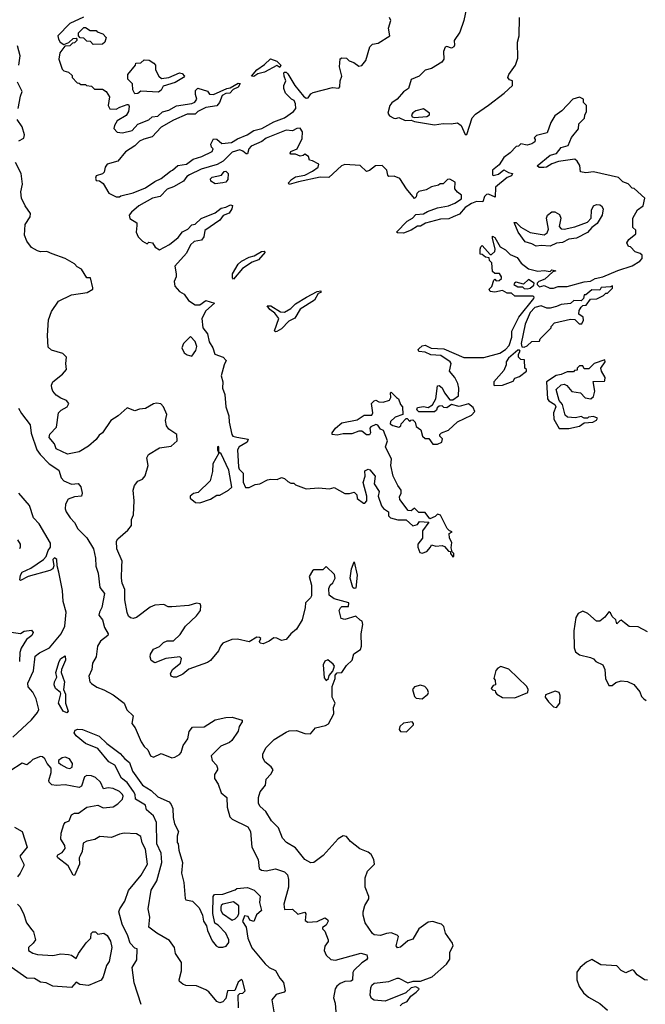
# Model space of a CAD drawing. Extents: x 2239805 to 2396427, y 665731 to 772158.
# Tile 161 of 256: x 2314250 to 2318300, y 728057 to 734430. Entities that reach past the tile are written whole.
import ezdxf

# ---------------------------------------------------------------- set-up
doc = ezdxf.new("R2010")
doc.units = 0

msp = doc.modelspace()

# ---------------------------------------------------------------- linework, layer by layer
at = {"layer": '0CON05XD'}
for points in [[(2317146, 734526), (2317125.6, 734425), (2317100.3, 734349.7), (2317062.5, 734295), (2317065.6, 734265), (2317060.8, 734255), (2317045, 734245.8), (2317015, 734256.7), (2317005, 734252.5), (2316993.3, 734225), (2316996.7, 734175), (2316982.5, 734155), (2316915, 734113.8), (2316875, 734102.5), (2316836.1, 734063.9), (2316785, 734042.5), (2316767.5, 733985), (2316735, 733963.3), (2316693.8, 733915), (2316658.7, 733891.3), (2316645.7, 733875), (2316633.8, 733825), (2316645, 733807.5), (2316673, 733793), (2316685, 733790), (2316705, 733797.5), (2316745, 733777.5), (2316785, 733780), (2316805, 733771.2), (2316935, 733748.8), (2316991.7, 733758.3), (2317044.2, 733755.8), (2317085, 733762), (2317108, 733745), (2317135, 733687.5), (2317145, 733687.5), (2317180, 733795), (2317201.7, 733818.3), (2317285, 733876), (2317386.7, 733955), (2317440, 734005), (2317440, 734035), (2317421.7, 734041.7), (2317410, 734055), (2317417.5, 734075), (2317460, 734135), (2317475, 734180), (2317471.9, 734285), (2317484.1, 734325.9), (2317485.8, 734445)], [(2314663.6, 734446.4), (2314574.2, 734405.8), (2314496.7, 734325), (2314500, 734305), (2314512.5, 734285), (2314535, 734270), (2314568.3, 734281.7), (2314595, 734307.5), (2314615, 734310), (2314620, 734305), (2314620, 734295), (2314605, 734280), (2314591.7, 734278.3), (2314575, 734260), (2314541.7, 734258.3), (2314510, 734215), (2314502.5, 734175), (2314525, 734110), (2314535, 734100), (2314565, 734090), (2314588.3, 734068.3), (2314590, 734055), (2314621.7, 734021.7), (2314635, 734020), (2314645, 734010), (2314675, 734010), (2314683, 734003), (2314715, 734000), (2314735, 733980), (2314785, 733980), (2314810, 733965), (2314831.7, 733931.7), (2314822.5, 733875), (2314833, 733853), (2314875, 733851.2), (2314897.1, 733862.9), (2314945, 733880), (2314955, 733880), (2314958.8, 733868.8), (2314954.3, 733835), (2314939.3, 733810.7), (2314880, 733775), (2314863.3, 733745), (2314860, 733725), (2314881.7, 733701.7), (2314915, 733697.5), (2314977, 733713), (2315015, 733753.8), (2315085, 733781.2), (2315108.3, 733801.7), (2315145, 733806.2), (2315175, 733833.3), (2315215, 733843.8), (2315265, 733873.3), (2315365, 733886.7), (2315383.6, 733896.4), (2315397.5, 733915), (2315387.5, 733945), (2315388.3, 733971.7), (2315402.5, 733987.5), (2315465, 733967.5), (2315478.3, 733948.3), (2315505, 733946.2), (2315590, 733985), (2315611.7, 733988.3), (2315665, 734020), (2315677.5, 734017.5), (2315665, 733992.5), (2315631.7, 733978.3), (2315610, 733955), (2315585, 733952.5), (2315560.7, 733939.3), (2315542.5, 733895), (2315525, 733872.5), (2315455, 733862.5), (2315403.9, 733836.1), (2315385, 733817.5), (2315335, 733818.8), (2315245, 733779.2), (2315166.7, 733735), (2315107.5, 733672.5), (2315054.3, 733655.7), (2315025, 733644), (2314995.7, 733614.3), (2314933.8, 733575), (2314885, 733513.3), (2314816.7, 733495), (2314803.8, 733475), (2314796.2, 733443.8), (2314785, 733432.5), (2314745, 733420), (2314740, 733405), (2314745, 733390), (2314767, 733387), (2314789.3, 733369.3), (2314827, 733307), (2314875, 733282.5), (2314895, 733282.5), (2314905, 733290), (2314985, 733308.8), (2315065, 733341.2), (2315125, 733383.3), (2315165, 733401.2), (2315225, 733450), (2315240, 733455), (2315273, 733487), (2315330, 733495), (2315373.8, 733526.2), (2315430, 733545), (2315495, 733577.5), (2315502.5, 733595), (2315492.5, 733605), (2315486.7, 733625), (2315505, 733658.8), (2315526.1, 733656.1), (2315558.3, 733628.3), (2315620, 733635), (2315660.5, 733659.5), (2315722.5, 733685), (2315765, 733712.5), (2315817.5, 733725), (2315895, 733768.8), (2315963.3, 733795), (2316022.5, 733835), (2316037.5, 733855), (2316036.4, 733886.4), (2316027, 733907), (2316010, 733915), (2315971.2, 733955), (2315958.8, 733985), (2315960, 734005), (2315972.5, 734035), (2315962.5, 734065), (2315960, 734085), (2315965, 734090), (2315975, 734090), (2315985, 734080), (2316030, 734005), (2316087.5, 733935), (2316105, 733922.5), (2316116.4, 733923.6), (2316135, 733950), (2316150.8, 733959.2), (2316275, 733992), (2316315, 733987.5), (2316322.5, 733995), (2316323.8, 734035), (2316336.2, 734065), (2316320, 734125), (2316325, 734177.5), (2316335, 734182.5), (2316365, 734180), (2316383, 734163), (2316413.6, 734153.6), (2316445, 734130), (2316465, 734133.8), (2316490, 734165), (2316517.5, 734255), (2316535, 734272.5), (2316571.7, 734278.3), (2316646.7, 734325), (2316637.5, 734375), (2316652.5, 734425), (2316643.3, 734445)], [(2314725, 734270), (2314708.3, 734288.3), (2314685, 734290), (2314665, 734310), (2314641.7, 734311.7), (2314630, 734325), (2314630, 734345), (2314665, 734380), (2314675, 734380), (2314705, 734360), (2314745, 734360), (2314751.7, 734351.7), (2314788.3, 734338.3), (2314810, 734315), (2314800, 734285), (2314785, 734272.5), (2314725, 734270)], [(2314243.1, 734135), (2314251.9, 734195), (2314235, 734260)], [(2314995, 733950), (2314982.5, 733975), (2314980, 734015), (2314950, 734045), (2314950, 734075), (2315000, 734135), (2315001.7, 734148.3), (2315035, 734150), (2315055, 734170), (2315087, 734167), (2315118.3, 734148.3), (2315130, 734135), (2315130, 734105), (2315150, 734065), (2315168.3, 734048.3), (2315215, 734056.2), (2315284.1, 734085.9), (2315301.4, 734081.4), (2315316.7, 734065), (2315310, 734055), (2315256.3, 734023.7), (2315179.5, 734000.5), (2315166.4, 733973.6), (2315148.3, 733961.7), (2315035, 733966.7), (2315015, 733952.5), (2314995, 733950)], [(2315765, 734062.5), (2315750, 734065), (2315784.1, 734105.9), (2315835, 734140), (2315873, 734177), (2315915, 734162.5), (2315940, 734135), (2315935, 734120), (2315915, 734132.5), (2315835, 734090), (2315791.2, 734078.8), (2315765, 734062.5)], [(2314239.2, 733855), (2314254.4, 733935), (2314265.8, 733965), (2314235.6, 734025)], [(2317055, 730952.5), (2317060, 730955), (2317060, 730975), (2317050, 730985), (2317042.5, 731012.5), (2317047.5, 731045), (2317032.5, 731075), (2317030, 731105), (2317050, 731115), (2317031.7, 731121.7), (2317017, 731137), (2316975, 731222.5), (2316955, 731230), (2316940, 731215), (2316905, 731200), (2316875, 731240), (2316835, 731240), (2316805, 731267.5), (2316785, 731250), (2316765, 731252.5), (2316710, 731325), (2316708.3, 731341.7), (2316720, 731365), (2316720, 731385), (2316697.5, 731415), (2316667.5, 731475), (2316653.3, 731545), (2316657.5, 731585), (2316617.5, 731665), (2316631.2, 731705), (2316605, 731770), (2316585, 731780), (2316567.5, 731805), (2316555, 731810), (2316523.3, 731795), (2316517.5, 731785), (2316520, 731755), (2316515, 731742.5), (2316495, 731742.5), (2316465, 731766.7), (2316445, 731766.7), (2316400.7, 731749.3), (2316345, 731749.2), (2316305, 731740), (2316272.5, 731745), (2316273.3, 731755), (2316295, 731786.7), (2316335, 731820), (2316435, 731840), (2316480.7, 731869.3), (2316529.3, 731870.7), (2316536.7, 731885), (2316526.7, 731945), (2316545, 731963.3), (2316555, 731966.7), (2316575, 731956.7), (2316603.9, 731953.9), (2316643.6, 731966.4), (2316652.5, 731985), (2316650, 732015), (2316655, 732020), (2316690, 731985), (2316702.5, 731975), (2316715, 731940), (2316727.5, 731925), (2316730, 731875), (2316681.7, 731858.3), (2316650.7, 731829.3), (2316647.5, 731815), (2316665, 731803.3), (2316705, 731792.5), (2316718.3, 731801.7), (2316720, 731815), (2316751.7, 731848.3), (2316758.3, 731848.3), (2316775, 731830), (2316781.7, 731838.3), (2316795, 731840), (2316810, 731825), (2316817.5, 731797.5), (2316847.5, 731775), (2316856.7, 731735), (2316875, 731720), (2316898.3, 731718.3), (2316925, 731683.3), (2316955, 731683.3), (2316982.5, 731695), (2316986.4, 731716.4), (2316970, 731735), (2316970, 731745), (2316980, 731755), (2317025, 731772.5), (2317083.9, 731826.1), (2317175, 731870), (2317197.5, 731895), (2317185, 731920), (2317155, 731942.5), (2317095, 731926.7), (2317045, 731940), (2317015, 731917.5), (2316995, 731920), (2316985, 731930), (2316965, 731927.5), (2316951.7, 731918.3), (2316948.3, 731901.7), (2316935, 731892.5), (2316835, 731892.5), (2316820, 731905), (2316825, 731920), (2316865, 731926.7), (2316895, 731920), (2316923, 731937), (2316943.3, 731975), (2316955, 732060), (2316965, 732062.5), (2316985, 732047.5), (2317000, 732015), (2317035, 731970), (2317055, 731970), (2317090, 731995), (2317092.5, 732045), (2317087.5, 732075), (2317067.5, 732115), (2317033.3, 732155), (2317043.3, 732205), (2317036.7, 732215), (2316977.3, 732257.3), (2316911.7, 732261.7), (2316875, 732277.5), (2316833, 732283), (2316830, 732295), (2316835, 732300), (2316855, 732320), (2316875, 732322.5), (2316913.6, 732303.6), (2316995, 732298.8), (2317125, 732244), (2317253.9, 732243.9), (2317357.7, 732272.3), (2317395.8, 732294.2), (2317418.3, 732321.7), (2317436, 732375), (2317436.1, 732413.9), (2317481.2, 732505), (2317577.5, 732625), (2317580, 732635), (2317575, 732640), (2317455, 732640), (2317435, 732660), (2317405, 732660), (2317375, 732676.7), (2317325, 732666.7), (2317295, 732670), (2317290, 732685), (2317306.1, 732703.9), (2317320, 732745), (2317325, 732750), (2317335, 732740), (2317355, 732742.5), (2317370, 732755), (2317370, 732765), (2317357, 732787), (2317325, 732787.5), (2317310.7, 732800.7), (2317307, 732857), (2317291.7, 732871.7), (2317288.3, 732888.3), (2317265, 732892.5), (2317245, 732910), (2317231.7, 732911.7), (2317230, 732945), (2317235, 732960), (2317245, 732967.5), (2317295, 732910), (2317305, 732910), (2317325, 732930), (2317327.5, 732945), (2317310, 733015), (2317311.7, 733028.3), (2317325, 733020), (2317360.7, 732960.7), (2317395, 732940), (2317425, 732910), (2317470, 732890), (2317497.5, 732855), (2317545, 732817.5), (2317605, 732803.3), (2317645, 732806.7), (2317685, 732800), (2317695, 732810), (2317720, 732805), (2317701.7, 732798.3), (2317648.8, 732751.2), (2317610, 732735), (2317600, 732725), (2317600, 732715), (2317615, 732700), (2317645, 732710), (2317683, 732693), (2317705, 732692.5), (2317737, 732703), (2317795, 732704), (2317905, 732734), (2317945, 732738), (2317975, 732754), (2318025, 732766), (2318122.7, 732807.3), (2318215, 732836.2), (2318265, 732867.5), (2318280, 732885), (2318280, 732905), (2318267, 732917), (2318235, 732927.5), (2318205, 732960), (2318191.7, 732961.7), (2318180, 732985), (2318193.6, 733006.4), (2318240, 733045), (2318238.3, 733068.3), (2318220, 733085), (2318220, 733145), (2318250.7, 733199.3), (2318287.5, 733225), (2318296.7, 733275), (2318228.3, 733338.3), (2318215, 733340), (2318188.3, 733368.3), (2318155, 733380), (2318127.7, 733407.7), (2317965, 733444.2), (2317915, 733438), (2317880, 733445), (2317875.9, 733485.9), (2317860, 733515), (2317845, 733526.7), (2317737.7, 733512.3), (2317695, 733496.7), (2317660, 733475), (2317643, 733473), (2317613.6, 733473.6), (2317600, 733485), (2317685, 733552.5), (2317725, 733563.3), (2317755, 733602.5), (2317800, 733615), (2317823, 733667), (2317867, 733723), (2317870, 733755), (2317907, 733793), (2317908.3, 733811.7), (2317920, 733835), (2317920, 733875), (2317900, 733895), (2317900, 733915), (2317875, 733927.5), (2317830, 733915), (2317759.5, 733840.5), (2317715, 733806.7), (2317688.8, 733765), (2317665, 733697.5), (2317595, 733680), (2317580, 733665), (2317587.5, 733655), (2317585, 733640), (2317565, 733626.7), (2317535, 733617.5), (2317495, 733627.5), (2317478.3, 733611.7), (2317465, 733610), (2317425, 733567.5), (2317385, 733537.5), (2317355, 733490), (2317310, 733455), (2317310, 733425), (2317315, 733422.5), (2317350.7, 733429.3), (2317385, 733457.5), (2317415, 733440), (2317440, 733435), (2317435, 733420), (2317405, 733407.5), (2317330, 733345), (2317328.3, 733281.7), (2317285, 733300), (2317271.2, 733298.8), (2317260, 733285), (2317248.3, 733251.7), (2317207, 733253), (2317175, 733240), (2317135, 733213.3), (2317098.3, 733171.7), (2317056, 733154), (2317028.3, 733141.7), (2316975, 733138), (2316876.1, 733113.9), (2316845, 733092.5), (2316825, 733092.5), (2316785, 733067.5), (2316735, 733047.5), (2316695, 733050), (2316690, 733055), (2316757.5, 733125), (2316792.5, 733145), (2316815, 733170), (2316865, 733173.3), (2316890.5, 733189.5), (2316955, 733211.2), (2317025, 733226), (2317067.7, 733242.3), (2317109.3, 733270.7), (2317110, 733295), (2317083.6, 733313.6), (2317067.5, 733335), (2317068.3, 733378.3), (2317035, 733397.5), (2317020, 733395), (2316991.7, 733368.3), (2316973, 733367), (2316961.7, 733358.3), (2316915, 733347.5), (2316881.7, 733328.3), (2316833, 733317), (2316820, 733305), (2316817, 733283), (2316805, 733272.5), (2316753.3, 733335), (2316711.7, 733401.7), (2316675, 733417.5), (2316640, 733415), (2316633, 733423), (2316627.5, 733455), (2316596.1, 733486.1), (2316552.5, 733485), (2316515, 733453.3), (2316495, 733447.5), (2316455, 733486.2), (2316355, 733493.3), (2316332.5, 733485), (2316251.7, 733408.3), (2316195, 733411.2), (2316055, 733381.2), (2315995, 733362.5), (2315990, 733375), (2316010, 733395), (2316035, 733412.5), (2316095, 733423.3), (2316145, 733450), (2316182.5, 733475), (2316187.5, 733495), (2316145, 733517.5), (2316125, 733520), (2316120, 733545), (2316095, 733560), (2316085, 733550), (2316065, 733547.5), (2316035, 733560), (2316005, 733560), (2316000, 733565), (2316005, 733577.5), (2316046.7, 733593.3), (2316078, 733662), (2316080, 733705), (2316065, 733727.5), (2316045, 733726.7), (2316015, 733710), (2315974.3, 733715.7), (2315845, 733663.3), (2315818.3, 733641.7), (2315747.7, 733612.3), (2315732.5, 733595), (2315725, 733562.5), (2315715, 733562.5), (2315695, 733580), (2315675, 733586.7), (2315625, 733572.5), (2315567.5, 733515), (2315528.3, 733491.7), (2315425, 733462.5), (2315350, 733425), (2315332.5, 733415), (2315310, 733385), (2315245, 733347.5), (2315205, 733333.3), (2315160, 733285), (2315110, 733275), (2315020, 733225), (2314972.5, 733185), (2314957.5, 733165), (2314963.6, 733143.6), (2315007.5, 733115), (2315008.3, 733098.3), (2315003.3, 733055), (2315017.5, 733025), (2315045, 732997.5), (2315075, 732980), (2315085, 732990), (2315110, 732985), (2315127, 732957), (2315155, 732940), (2315220, 732975), (2315275, 733021.2), (2315304, 733056), (2315337.5, 733075), (2315365, 733102.5), (2315385, 733107.5), (2315425, 733142.5), (2315515, 733180), (2315555, 733210), (2315585, 733216.7), (2315615, 733232.5), (2315628.3, 733228.3), (2315623.3, 733205), (2315605, 733176.7), (2315567, 733163), (2315545, 733133.3), (2315447.5, 733065), (2315442.5, 733025), (2315426.2, 733003.8), (2315380, 732995), (2315355, 732972.5), (2315330.7, 732919.3), (2315253.3, 732835), (2315263.3, 732785), (2315262.5, 732765), (2315250, 732735), (2315253.8, 732705), (2315285, 732670), (2315315, 732652.5), (2315342.3, 732612.3), (2315386.4, 732583.6), (2315415.9, 732584.1), (2315455, 732612.5), (2315510, 732595), (2315454.2, 732545.8), (2315428.8, 732495), (2315436, 732435), (2315465, 732397.5), (2315476, 732345), (2315500, 732305), (2315513.3, 732265), (2315566.1, 732246.1), (2315587.5, 732225), (2315572.5, 732195), (2315554, 732125), (2315564, 732085), (2315562.9, 732045), (2315577.1, 732005), (2315584.2, 731924.2), (2315604.4, 731865), (2315606, 731825), (2315622.5, 731745), (2315630, 731735), (2315655, 731726.9), (2315730, 731715), (2315722.5, 731695), (2315670, 731665), (2315658.8, 731645), (2315666, 731535), (2315671.2, 731521.2), (2315697.5, 731495), (2315697, 731437), (2315711.7, 731401.7), (2315735, 731402.5), (2315775, 731421.2), (2315805, 731426.7), (2315855, 731451.2), (2315875, 731456.7), (2315916.4, 731453.6), (2315945, 731466.2), (2315965, 731460), (2315985, 731440), (2316005, 731430), (2316025, 731430), (2316035, 731420), (2316105, 731393.3), (2316185, 731400), (2316255, 731392.5), (2316285, 731402.5), (2316355, 731363.3), (2316385, 731362.5), (2316415, 731372.5), (2316432.5, 731355), (2316435, 731330), (2316475, 731300), (2316485, 731300), (2316496.7, 731315), (2316496.2, 731345)], [(2316805, 733797.5), (2316885, 733803.3), (2316902.5, 733815), (2316902.5, 733825), (2316865, 733853.3), (2316815, 733840), (2316795, 733827.5), (2316787.5, 733815), (2316791.7, 733801.7), (2316805, 733797.5)], [(2314243.3, 733645), (2314276, 733664), (2314280.8, 733685), (2314265, 733736.7), (2314233.8, 733785)], [(2316957.5, 728582.5), (2316925, 728593.3), (2316895, 728587.5), (2316834.1, 728545.9), (2316795, 728478.8), (2316762.9, 728467.1), (2316715, 728426.2), (2316695, 728422), (2316688, 728435), (2316703.3, 728495), (2316693.3, 728505), (2316655, 728519.2), (2316625, 728516), (2316585, 728502), (2316545, 728506.7), (2316533.3, 728515), (2316487.5, 728585), (2316474.1, 728634.1), (2316474.2, 728655.8), (2316484.2, 728695.8), (2316509.5, 728740.5), (2316511.2, 728755), (2316487.5, 728815), (2316485.9, 728875.9), (2316501.3, 728918.7), (2316546, 728965), (2316542, 728995), (2316525, 729025.7), (2316505, 729040.6), (2316452.5, 729062.5), (2316390.5, 729110.5), (2316365, 729142.5), (2316345, 729146.7), (2316311.3, 729128.7), (2316215, 729019.5), (2316155, 728975.8), (2316135, 728972.9), (2316095.8, 728995), (2316035, 729070.6), (2315976.2, 729105), (2315952.2, 729132.2), (2315925, 729200), (2315880, 729245), (2315843.8, 729305), (2315807.3, 729337.3), (2315795.9, 729355.9), (2315796.9, 729395), (2315807.4, 729432.6), (2315841.4, 729475), (2315846.2, 729515), (2315875, 729546.7), (2315891.2, 729575), (2315878.8, 729595), (2315836.8, 729626.8), (2315823.8, 729655), (2315824, 729675), (2315843.2, 729716.8), (2315898.1, 729771.9), (2315975, 729818.8), (2315995, 729826.2), (2316041.7, 729828.3), (2316095, 729808.8), (2316133, 729807), (2316165, 729846.7), (2316229.3, 729860.7), (2316248.3, 729871.7), (2316283, 729937), (2316281.7, 729978.3), (2316292.5, 730005), (2316273.3, 730045), (2316273.3, 730115), (2316292.5, 730165), (2316293, 730187), (2316305, 730202.5), (2316335.9, 730204.1), (2316365, 730250), (2316402.5, 730285), (2316413.3, 730325), (2316456, 730354), (2316463.3, 730375), (2316461.2, 730455), (2316471.2, 730515), (2316466.1, 730536.1), (2316453.6, 730543.6), (2316425, 730570), (2316355, 730547.5), (2316330, 730555), (2316317.5, 730605), (2316326.7, 730623.3), (2316335, 730632.5), (2316378.3, 730631.7), (2316380, 730655), (2316285, 730681.2), (2316254.1, 730704.1), (2316250.7, 730749.3), (2316259.3, 730770.7), (2316276.7, 730785), (2316292.5, 730815), (2316288.3, 730838.3), (2316235, 730890), (2316211.7, 730868.3), (2316155, 730868.8), (2316145, 730862.5), (2316123.8, 730825), (2316139.5, 730769.5), (2316138.3, 730701.7), (2316132.3, 730687.7), (2316100, 730655), (2316098.8, 730625), (2316078.8, 730545), (2316042.5, 730485), (2316004.1, 730455.9), (2315975, 730417.5), (2315945, 730412.5), (2315915, 730427.5), (2315895, 730430), (2315865, 730406.7), (2315825, 730390), (2315807.5, 730395), (2315802.5, 730405), (2315810, 730425), (2315801.7, 730431.7), (2315785, 730432.5), (2315735, 730404), (2315659.5, 730419.5), (2315622.7, 730417.3), (2315565, 730393.8), (2315548.8, 730375), (2315536.1, 730343.9), (2315485, 730282.5), (2315465, 730270), (2315344.1, 730225.9), (2315305.6, 730194.4), (2315265.8, 730174.2), (2315245, 730173.3), (2315230.8, 730180.8), (2315226.2, 730195), (2315238.8, 730225), (2315290, 730265), (2315297.5, 730295), (2315287, 730307), (2315195, 730294.3), (2315125, 730266.9), (2315101.7, 730281.7), (2315094.3, 730305), (2315095.9, 730324.1), (2315116.7, 730355), (2315155, 730372), (2315181.7, 730398.3), (2315205, 730408.8), (2315245, 730410), (2315289.7, 730450.3), (2315324.2, 730505), (2315395, 730571.2), (2315420, 730605), (2315423.3, 730635), (2315418.3, 730648.3), (2315395, 730653.8), (2315345, 730639.2), (2315235, 730628.6), (2315210.3, 730630.3), (2315183.9, 730643.9), (2315125, 730639.4), (2315095, 730626.9), (2315005, 730560.6), (2314985, 730554.4), (2314967.6, 730557.6), (2314955, 730570), (2314945, 730593.3), (2314930, 730675), (2314931.3, 730741.3), (2314913.7, 730783.7), (2314908.5, 730815), (2314912, 730892), (2314914, 730925), (2314879.2, 731005), (2314877.1, 731055), (2314885, 731070), (2314948.8, 731125), (2314973.3, 731155), (2314972.5, 731195), (2314986.2, 731225), (2314990, 731315), (2314983.9, 731383.9), (2314992.5, 731415), (2315015, 731442.5), (2315045, 731456.7), (2315061.7, 731478.3), (2315081.2, 731545), (2315073.3, 731595), (2315084.3, 731615.7), (2315155, 731658.8), (2315230.7, 731669.3), (2315270, 731705), (2315267.5, 731745), (2315215, 731780), (2315200.5, 731800.5), (2315193.3, 731835), (2315202.5, 731875), (2315180, 731925), (2315163.3, 731943.3), (2315135, 731947.5), (2315116.7, 731943.3), (2315065, 731912.5), (2315025, 731910), (2314995, 731897.5), (2314945, 731917.5), (2314887.5, 731865), (2314840, 731835), (2314786.7, 731755), (2314765, 731741.2), (2314745, 731713.3), (2314695, 731670), (2314635, 731633.8), (2314558.3, 731618.3), (2314485, 731653.3), (2314474, 731685), (2314440, 731725), (2314445, 731746.2), (2314487.5, 731792.5), (2314501.9, 731885), (2314518.1, 731901.9), (2314557.1, 731925), (2314567.5, 731945), (2314553.3, 731965), (2314515, 731979.2), (2314485, 731999.2), (2314464.7, 732024.7), (2314457.8, 732045), (2314455.7, 732065), (2314464, 732085), (2314526.7, 732135), (2314552.5, 732165), (2314547.5, 732205), (2314553.3, 732245), (2314528.3, 732268.3), (2314455, 732292), (2314435, 732310), (2314429.1, 732385), (2314436.6, 732486.6), (2314455, 732542), (2314501.9, 732608.1), (2314585, 732649.2), (2314686.6, 732663.4), (2314722.5, 732685), (2314722.5, 732695), (2314708.3, 732758.3), (2314685, 732760), (2314650, 732815), (2314620.7, 732830.7), (2314605, 732850), (2314545, 732883.3), (2314460, 732915), (2314425, 732928.6), (2314385, 732928), (2314365, 732933.8), (2314326.7, 732955), (2314295.8, 732995.8), (2314280.8, 733035), (2314285.9, 733104.1), (2314317.5, 733155), (2314320, 733175), (2314284.3, 733224.3), (2314261.2, 733275), (2314256.2, 733315), (2314268.8, 733365), (2314260, 733435), (2314222.9, 733505)], [(2315515, 733367.5), (2315487.5, 733385), (2315485, 733400), (2315495, 733410), (2315557, 733423), (2315573.6, 733446.4), (2315585, 733450), (2315600, 733435), (2315597.5, 733395), (2315585, 733377.5), (2315565, 733373.3), (2315515, 733367.5)], [(2317593.6, 732963.6), (2317565, 732980), (2317523, 732993), (2317476.2, 733055), (2317451.7, 733118.3), (2317465, 733117.5), (2317495, 733086.7), (2317555, 733052), (2317645, 733038), (2317665, 733050), (2317673.6, 733073.6), (2317661.2, 733145), (2317666.1, 733163.9), (2317694.4, 733185.6), (2317715, 733185.8), (2317745, 733170), (2317752.5, 733145), (2317741.7, 733091.7), (2317755, 733076.2), (2317775, 733074.4), (2317845, 733088.6), (2317925, 733119.2), (2317950, 733145), (2317952.3, 733197.7), (2317964.1, 733225.9), (2317985, 733233.3), (2318005, 733232.5), (2318016.7, 733225), (2318026.7, 733205), (2318020, 733165), (2317988.8, 733111.2), (2317953.8, 733085), (2317925, 733053.3), (2317855, 733016), (2317805, 733010), (2317765, 732988), (2317725, 732982.5), (2317685, 732963.8), (2317625, 732968), (2317593.6, 732963.6)], [(2315635, 732750), (2315628.3, 732758.3), (2315627.5, 732785), (2315665, 732847.5), (2315685, 732867.5), (2315735, 732893.3), (2315767.7, 732902.3), (2315815, 732930), (2315831.7, 732931.7), (2315840, 732925), (2315795, 732876.7), (2315755, 732860), (2315691.2, 732818.8), (2315635, 732750)], [(2317535, 732687.5), (2317555, 732692.5), (2317578.3, 732711.7), (2317580, 732725), (2317545, 732747.5), (2317511.7, 732718.3), (2317465, 732730), (2317452.5, 732725), (2317450, 732715), (2317475, 732700), (2317505, 732700), (2317515, 732690), (2317535, 732687.5)], [(2315905, 732410), (2315900, 732415), (2315926.7, 732495), (2315901.2, 732531.2), (2315870, 732555), (2315851.7, 732578.3), (2315875, 732577.5), (2315938.3, 732538.3), (2315965, 732536.2), (2316005, 732561.2), (2316035, 732591.2), (2316107.5, 732635), (2316175, 732670), (2316200, 732675), (2316200, 732665), (2316181.7, 732658.3), (2316157.5, 732615), (2316065, 732556.7), (2316031.7, 732498.3), (2315991.2, 732478.8), (2315945, 732430), (2315915, 732412.5), (2315905, 732410)], [(2317515, 732310), (2317535, 732320), (2317565, 732347.5), (2317615, 732350), (2317620, 732365), (2317690, 732435), (2317690, 732445), (2317713, 732467), (2317815, 732492.5), (2317845, 732490), (2317871.7, 732461.7), (2317888.3, 732461.7), (2317900, 732485), (2317897.5, 732505), (2317870, 732525), (2317873, 732547), (2317885, 732570), (2317895, 732580), (2317918.3, 732581.7), (2317945, 732620), (2317987, 732623), (2318030, 732645), (2318045, 732660), (2318055, 732660), (2318088.3, 732691.7), (2318088.3, 732708.3), (2318075, 732700), (2318015, 732697.5), (2318005, 732680), (2317955, 732682.5), (2317915, 732650), (2317905, 732650), (2317900, 732625), (2317885, 732610), (2317838.3, 732611.7), (2317815, 732592.5), (2317755, 732587.5), (2317725, 732572.5), (2317685, 732562.5), (2317663, 732563), (2317625, 732578.8), (2317585, 732566.2), (2317554.2, 732535.8), (2317521.7, 732458.3), (2317497.5, 732335), (2317501.7, 732311.7), (2317515, 732310)], [(2315365, 732252.5), (2315390.7, 732289.3), (2315396, 732315), (2315385, 732347.5), (2315355, 732380), (2315310, 732335), (2315300, 732305), (2315313.6, 732273.6), (2315335, 732260), (2315365, 732252.5)], [(2317325, 732062.5), (2317375, 732063.8), (2317445, 732090), (2317455, 732110), (2317485, 732120), (2317530, 732155), (2317530, 732165), (2317520, 732175), (2317518.3, 732228.3), (2317495, 732230), (2317480, 732245), (2317480, 732265), (2317490, 732285), (2317485, 732290), (2317475, 732290), (2317415, 732240), (2317400, 732215), (2317400, 732195), (2317385, 732160), (2317320, 732085), (2317320, 732065), (2317325, 732062.5)], [(2317743, 731783), (2317805, 731783.3), (2317875, 731800), (2317905, 731820), (2317960, 731825), (2317985, 731837.5), (2317991.7, 731851.7), (2317965, 731862.5), (2317933, 731857), (2317925, 731850), (2317905, 731850), (2317885, 731862.5), (2317848, 731852), (2317796.4, 731856.4), (2317781.2, 731871.2), (2317765, 731940), (2317742.5, 731965), (2317723, 732037), (2317755, 732067.5), (2317775, 732070), (2317791.7, 732061.7), (2317824.1, 732024.1), (2317880, 732015), (2317911.7, 731981.7), (2317947.5, 731975), (2317965, 731990), (2317972.5, 732025), (2317961.7, 732088.3), (2318035, 732090), (2318037.5, 732095), (2318040, 732115), (2318016.7, 732155), (2318012.5, 732175), (2318040, 732215), (2318038.3, 732228.3), (2317970, 732205), (2317935, 732170), (2317905, 732170), (2317895, 732190), (2317875, 732190), (2317860, 732175), (2317858.3, 732161.7), (2317841.7, 732158.3), (2317835, 732150), (2317795, 732150), (2317755, 732132.5), (2317723, 732127), (2317660, 732085), (2317667.5, 731975), (2317675, 731962.5), (2317715, 731940), (2317720, 731925), (2317706.7, 731885), (2317707.5, 731845), (2317743, 731783)], [(2314242.5, 731915), (2314260.9, 731880.9), (2314318.1, 731808.1), (2314323.5, 731753.5), (2314361.4, 731645), (2314381.5, 731615), (2314441.5, 731555), (2314504, 731515), (2314517.1, 731465), (2314535, 731445.7), (2314585, 731424), (2314628, 731428), (2314645.8, 731405.8), (2314653.3, 731365), (2314650, 731345), (2314605, 731341.2), (2314564.2, 731325.8), (2314545.8, 731295), (2314544.4, 731264.4), (2314550, 731245), (2314575.8, 731205), (2314605.4, 731175.4), (2314625.8, 731135), (2314685, 731075.8), (2314726.9, 731005), (2314740.6, 730945), (2314743.6, 730893.6), (2314758.3, 730848.3), (2314769.4, 730755), (2314798.8, 730715), (2314782.5, 730625), (2314765.7, 730594.3), (2314762.5, 730575), (2314785.6, 730545), (2314798.6, 730495), (2314823.3, 730455), (2314820, 730445), (2314773.6, 730406.4), (2314754.2, 730375), (2314744.6, 730305.4), (2314722, 730265), (2314717.5, 730225), (2314698.3, 730181.7), (2314703.3, 730145), (2314714, 730134), (2314748.8, 730108.8), (2314795, 730093.1), (2314855, 730060), (2314926, 730005), (2314943.2, 729963.2), (2314983.9, 729923.9), (2314976.2, 729875), (2314996.8, 729846.8), (2315035.7, 729755), (2315055, 729726.2), (2315080, 729705), (2315097.5, 729665), (2315115, 729656.7), (2315165, 729680), (2315235, 729652.2), (2315255, 729655.7), (2315285, 729674), (2315294.3, 729685.7), (2315307.3, 729732.7), (2315338.8, 729775), (2315346.4, 729823.6), (2315368.3, 729851.7), (2315445, 729853.8), (2315515, 729898.8), (2315583.6, 729913.6), (2315626.1, 729916.1), (2315690, 729895), (2315690, 729885), (2315670, 729855), (2315663.8, 729825), (2315623.8, 729765), (2315607.9, 729752.1), (2315551.2, 729728.8), (2315490, 729665), (2315496.7, 729635), (2315524.1, 729604.1), (2315531.2, 729585), (2315531.2, 729575), (2315512, 729545), (2315512, 729518), (2315535, 729482.5), (2315553.8, 729425), (2315590.8, 729395), (2315592.3, 729332.3), (2315609.5, 729269.5), (2315625.8, 729255.8), (2315726.2, 729205), (2315743.8, 729175), (2315752, 729075), (2315794.2, 728995), (2315800.8, 728935), (2315815, 728924.4), (2315845, 728920), (2315905, 728933.8), (2315964.2, 728914.2), (2315984.2, 728894.2), (2315990.6, 728865), (2315990.6, 728815), (2315958.8, 728705), (2315965, 728670), (2316015, 728672.5), (2316051.2, 728641.2), (2316095, 728652.5), (2316103, 728643), (2316098.3, 728598.3), (2316115, 728587.5), (2316176.4, 728593.6), (2316225, 728617.5), (2316242.5, 728605), (2316245.9, 728594.1), (2316235, 728570), (2316210, 728555), (2316210, 728545), (2316225, 728530), (2316246.2, 728475), (2316246, 728464), (2316226.1, 728433.9), (2316222, 728405), (2316234, 728375), (2316265, 728347.5), (2316295, 728343.1), (2316458.9, 728388.9)], [(2315415, 731303.3), (2315485, 731326.7), (2315525, 731352.5), (2315545, 731353.3), (2315602.5, 731385), (2315623.3, 731405), (2315603.3, 731515), (2315555, 731620), (2315540, 731630), (2315540, 731665), (2315535, 731667.5), (2315530, 731665), (2315530, 731645), (2315540, 731625), (2315500, 731555), (2315498.8, 731505), (2315482.5, 731445), (2315405, 731370), (2315375, 731362.5), (2315352.5, 731345), (2315353.6, 731333.6), (2315387.5, 731305), (2315415, 731303.3)], [(2316496.2, 731345), (2316472.5, 731435), (2316486.2, 731475), (2316485, 731510), (2316505, 731520), (2316516.1, 731516.1), (2316551.2, 731475), (2316543.8, 731425), (2316576.4, 731376.4), (2316571.2, 731345), (2316592.5, 731282.5), (2316605, 731266.7), (2316637.5, 731245), (2316638.3, 731218.3), (2316650, 731205), (2316697, 731193), (2316751.7, 731191.7), (2316795, 731153.3), (2316825, 731162.5), (2316838.3, 731181.7), (2316898.3, 731178.3), (2316858.3, 731121.7), (2316857, 731073), (2316827.5, 731035), (2316826.7, 731015), (2316840.7, 730980.7), (2316855, 730977.5), (2316885, 730987.5), (2316910, 731015), (2316915, 731030), (2316945, 731023.3), (2316985, 731026.7), (2316999.3, 731019.3), (2317025, 730990), (2317038.3, 730988.3), (2317040, 730975), (2317055, 730952.5)], [(2314204.2, 729785), (2314325, 729899.2), (2314364.2, 729945), (2314372.5, 729965), (2314355.5, 730035), (2314335, 730076.2), (2314305, 730112.5), (2314302, 730135), (2314338.1, 730215), (2314350.3, 730309.7), (2314378.2, 730331.8), (2314442.2, 730365), (2314517.1, 730455), (2314542.7, 730505), (2314551.5, 730595), (2314531.5, 730665), (2314526.6, 730735), (2314502.2, 730855), (2314491.2, 730895), (2314490, 730935), (2314475, 730946.2), (2314463.9, 730936.1), (2314471.2, 730895), (2314463.3, 730875), (2314445, 730864.3), (2314305, 730825.8), (2314255, 730800), (2314250, 730805), (2314254.1, 730834.1), (2314265, 730853.1), (2314320.9, 730879.1), (2314403.8, 730935), (2314421.2, 730955), (2314433.3, 730995), (2314450, 731015), (2314448.3, 731041.7), (2314375.9, 731165.9), (2314339.4, 731205), (2314312.5, 731285), (2314243.5, 731365)], [(2314235, 731062.5), (2314252.5, 731035), (2314253.3, 731015), (2314247.5, 731005)], [(2316415, 730747.5), (2316407.5, 730755), (2316390, 730815), (2316397.5, 730875), (2316415, 730920), (2316433.8, 730835), (2316425, 730750), (2316415, 730747.5)], [(2318315, 730468.8), (2318255, 730500), (2318195, 730502.5), (2318166, 730526), (2318145, 730542.5), (2318135, 730540), (2318115, 730520), (2318110, 730545), (2318085, 730567.5), (2318075, 730590), (2318065, 730597.5), (2318038.3, 730561.7), (2318005, 730537.5), (2317985, 730537.5), (2317927.3, 730587.3), (2317895, 730601.2), (2317865, 730586.2), (2317850.4, 730559.6), (2317838.1, 730475), (2317840.6, 730365), (2317848.1, 730338.1), (2317875, 730319.2), (2317945, 730302.5), (2317965, 730292.5), (2317980, 730275), (2318025, 730253.3), (2318038.8, 730225), (2318042.5, 730165), (2318065, 730120), (2318085, 730120), (2318109.3, 730140.7), (2318145, 730151.2), (2318185.7, 730145.7), (2318225, 730126.2), (2318265, 730080), (2318275, 730050), (2318290, 730035), (2318305, 730022.5)], [(2314193.9, 730466.1), (2314255, 730457.5), (2314278.3, 730471.7), (2314325, 730477.5), (2314336.4, 730463.6), (2314327.5, 730445), (2314292.7, 730417.3), (2314258.3, 730361.7), (2314250.6, 730335), (2314247.5, 730275)], [(2314555, 729942.5), (2314531.5, 729955), (2314500, 730005), (2314516.6, 730066.6), (2314514.2, 730075), (2314480.9, 730100.9), (2314471.8, 730125), (2314474.4, 730145), (2314490.6, 730175), (2314482.9, 730205), (2314504.7, 730275), (2314515, 730294.4), (2314545, 730312.5), (2314545.5, 730285), (2314520.6, 730225), (2314518.6, 730205), (2314540.6, 730145), (2314532.9, 730095), (2314546.4, 730065), (2314545.8, 730005), (2314562.5, 729955), (2314555, 729942.5)], [(2316235, 730152.5), (2316250, 730165), (2316252.5, 730185), (2316277, 730213), (2316287.5, 730245), (2316279.3, 730259.3), (2316245, 730287.5), (2316225, 730277.5), (2316213.8, 730255), (2316220.7, 730170.7), (2316235, 730152.5)], [(2317455, 730040), (2317540, 730075), (2317542.5, 730095), (2317533.3, 730115), (2317417, 730227), (2317365, 730242.5), (2317345, 730232.5), (2317333, 730217), (2317320, 730165), (2317327.5, 730155), (2317330, 730125), (2317315, 730120), (2317301.7, 730101.7), (2317311.7, 730091.7), (2317328.3, 730088.3), (2317330, 730075), (2317340, 730065), (2317375, 730042.5), (2317455, 730040)], [(2316855, 730033.3), (2316892.5, 730065), (2316897.5, 730075), (2316890, 730095), (2316873.6, 730113.6), (2316845, 730122.5), (2316805, 730112.5), (2316793.8, 730095), (2316805, 730050), (2316817.5, 730037.5), (2316855, 730033.3)], [(2317725, 729977.5), (2317747.5, 730005), (2317748.8, 730055), (2317742.5, 730075), (2317717, 730083), (2317655, 730060), (2317652.5, 730045), (2317672.5, 730015), (2317705, 729982.5), (2317725, 729977.5)], [(2316755, 729820), (2316800, 729865), (2316800, 729875), (2316790, 729885), (2316735, 729877.5), (2316710, 729855), (2316707.5, 729835), (2316715, 729822.5), (2316755, 729820)], [(2315665.3, 728035), (2315663.5, 728116.5), (2315674.2, 728125.8), (2315695, 728128), (2315710, 728145), (2315691.7, 728211.7), (2315685, 728217.5), (2315665, 728200), (2315642.9, 728147.1), (2315595, 728144.2), (2315585.4, 728095), (2315565, 728073.9), (2315545, 728067.3), (2315525.4, 728075.4), (2315475, 728138), (2315455, 728151.4), (2315395, 728176.5), (2315325, 728178), (2315305, 728186.2), (2315283.3, 728205), (2315281.2, 728215), (2315296.4, 728273.6), (2315296.7, 728326.7), (2315259.5, 728385), (2315252.1, 728425), (2315218.9, 728468.9), (2315136.7, 728516.7), (2315085.8, 728555.8), (2315091.7, 728621.7), (2315081.2, 728675), (2315100.6, 728795), (2315137.5, 728855), (2315170, 728975), (2315166.7, 729035), (2315137.6, 729095), (2315134.5, 729234.5), (2315115, 729277.5), (2315071.2, 729315), (2315064, 729345), (2314998.8, 729385), (2314997.3, 729415), (2314987.1, 729435), (2314945, 729492.2), (2314909.7, 729519.7), (2314865.7, 729605), (2314827.4, 729627.4), (2314755, 729712.1), (2314675, 729744.1), (2314614.6, 729795), (2314602.9, 729815), (2314608.3, 729831.7), (2314625, 729837.3), (2314656.7, 729835)], [(2314656.7, 729835), (2314765, 729792.9), (2314814.4, 729745), (2314900.8, 729680.8), (2314931.2, 729645), (2314961.4, 729621.4), (2314980.4, 729565), (2315044, 729475), (2315101.6, 729441.6), (2315145, 729400), (2315216.8, 729366.8), (2315230.9, 729350.9), (2315241.1, 729325), (2315242.9, 729265), (2315252, 729225), (2315277.5, 729175), (2315270, 729145), (2315270, 729105), (2315276.4, 729096.4), (2315280, 729055), (2315303.1, 728975), (2315296.6, 728905), (2315313.4, 728845), (2315321.7, 728741.7), (2315325, 728733.3), (2315367.5, 728725), (2315410.7, 728680.7), (2315433.9, 728633.9), (2315440, 728595), (2315460, 728565), (2315466.2, 728535), (2315495, 728467.5), (2315522.5, 728435), (2315537, 728427), (2315565, 728426.7), (2315585.9, 728434.1), (2315603.9, 728456.1), (2315603.8, 728475), (2315585, 728516.7), (2315535, 728570), (2315512.5, 728582.5), (2315500, 728645), (2315502.5, 728755), (2315511.7, 728768.3), (2315565, 728770), (2315645, 728797.5), (2315655, 728807.5), (2315725, 728812.5), (2315767.5, 728795), (2315807, 728757), (2315803.3, 728715), (2315815, 728663.3), (2315783.3, 728635), (2315765, 728593.8), (2315740.7, 728600.7), (2315730, 728625), (2315705, 728630), (2315693, 728593), (2315716.2, 728556.2), (2315726.1, 728483.9), (2315753, 728423), (2315838.9, 728318.9), (2315865.6, 728295.6), (2315906.2, 728275), (2315933.8, 728225), (2315958.1, 728198.1), (2315968.8, 728145), (2315962.5, 728135), (2315909.5, 728120.5), (2315882.5, 728085), (2315898, 727995)], [(2315036.7, 728055), (2314990, 728195), (2314978.8, 728295), (2315008.8, 728345), (2315010, 728415), (2314995, 728420), (2314965, 728452.5), (2314950.2, 728500.2), (2314913.5, 728575), (2314891.9, 728655), (2314897.5, 728675), (2314930, 728725), (2314955, 728792.5), (2315036.9, 728893.1), (2315077.1, 728965), (2315065, 729060), (2315042.7, 729102.7), (2315035, 729142.5), (2315005, 729161.2), (2314925, 729164), (2314895, 729158.8), (2314845, 729136.2), (2314767.5, 729142.5), (2314737, 729123), (2314685, 729112.5), (2314660.7, 729099.3), (2314654, 729045), (2314641.9, 729018.1), (2314634, 729005), (2314636.2, 728965), (2314605, 728890), (2314595, 728892.5), (2314562.7, 728952.7), (2314496.7, 729005), (2314492.5, 729015), (2314497.5, 729025), (2314525, 729040), (2314543.3, 729065), (2314541.2, 729085), (2314516.2, 729126.2), (2314518.6, 729165), (2314535, 729220), (2314545, 729233.3), (2314570, 729245), (2314585, 729283.3), (2314605, 729293.3), (2314630, 729295), (2314685, 729333.3), (2314755, 729346.2), (2314789.2, 729329.2), (2314855, 729335.8), (2314885, 729354.4), (2314914.4, 729385), (2314919.5, 729405), (2314915.6, 729415), (2314895, 729433.5), (2314855, 729453.1), (2314822.9, 729457.1), (2314791.7, 729451.7), (2314773.8, 729495), (2314741.2, 729525), (2314715, 729535.7), (2314685, 729538), (2314670.3, 729529.7), (2314650.7, 729469.3), (2314635, 729460), (2314545, 729476.7), (2314485, 729473.3), (2314458.3, 729478.3), (2314440, 729495), (2314437.5, 729505), (2314453, 729557), (2314452.5, 729585), (2314426.7, 729615), (2314412.5, 729645), (2314398.3, 729658.3), (2314385, 729660), (2314335, 729641.2), (2314316.8, 729623.2), (2314295, 729606.7), (2314265, 729616.7), (2314185, 729566.7)], [(2314575, 729582.5), (2314588.3, 729591.7), (2314592.5, 729615), (2314572.5, 729645), (2314545, 729656.7), (2314525, 729652.5), (2314500, 729635), (2314501.7, 729621.7), (2314515, 729610), (2314555, 729586.7), (2314575, 729582.5)], [(2314215, 729203.3), (2314266.1, 729176.1), (2314297.5, 729075), (2314250, 729015), (2314276.2, 728965), (2314276.1, 728953.9), (2314253.6, 728906.4), (2314235, 728882.5)], [(2315625, 728602.5), (2315645, 728610), (2315661.7, 728628.3), (2315667.5, 728645), (2315667.5, 728695), (2315635, 728720), (2315563.9, 728706.1), (2315553.9, 728696.1), (2315552.5, 728685), (2315552.5, 728665), (2315562.5, 728645), (2315625, 728602.5)], [(2314235, 728704), (2314249.7, 728689.7), (2314274, 728645), (2314293.2, 728583.2), (2314329.2, 728539.2), (2314338.8, 728525), (2314351.2, 728475), (2314337, 728453), (2314306.7, 728425), (2314307.5, 728405), (2314335, 728388.6), (2314365, 728380), (2314465, 728372.2), (2314515, 728383.1), (2314565, 728380), (2314584.3, 728374.3), (2314615, 728352.5), (2314630, 728385), (2314680, 728455), (2314710, 728485), (2314713.3, 728515), (2314722.5, 728525), (2314740, 728525), (2314755, 728510), (2314795, 728516.7), (2314815, 728503.3), (2314838, 728465), (2314846, 728425), (2314828, 728335), (2314810.9, 728309.1), (2314790, 728235), (2314777, 728213), (2314695, 728178.8), (2314640, 728185), (2314615, 728200), (2314585, 728166.7), (2314465, 728173.3), (2314420, 728195), (2314385, 728200), (2314345, 728223.3), (2314295, 728226.2), (2314195, 728297.5)], [(2316713.1, 728046.9), (2316727.2, 728062.8), (2316758, 728075), (2316781.3, 728108.7), (2316816.7, 728135), (2316836.7, 728155), (2316835, 728160), (2316815, 728170), (2316785, 728163.3), (2316748.9, 728131.1), (2316615, 728077.1), (2316545, 728084), (2316526.7, 728095), (2316518.8, 728115), (2316523, 728163), (2316529.3, 728180.7), (2316545, 728193.8), (2316640, 728205), (2316693.9, 728226.1), (2316705, 728226.2), (2316763.6, 728196.4), (2316796.4, 728206.4), (2316845, 728206.7), (2316920, 728235), (2317013, 728317), (2317035, 728350), (2317034, 728395), (2317056.7, 728435), (2317053, 728453), (2317006.4, 728516.4), (2316995, 728560), (2316980, 728575), (2316957.5, 728582.5)], [(2316458.9, 728388.9), (2316497.1, 728377.1), (2316500.8, 728355), (2316495, 728344.2), (2316465, 728325.6), (2316413.3, 728275), (2316407.4, 728262.6), (2316405, 728213.8), (2316394.2, 728205.8), (2316355, 728203.8), (2316325, 728191.2), (2316303.3, 728175), (2316292.7, 728157.3), (2316281.7, 728098.3), (2316291.4, 728065), (2316301.7, 727951.7)], [(2318313.6, 728213.6), (2318295, 728216.2), (2318248.1, 728248.1), (2318225, 728276.2), (2318215, 728280), (2318175, 728260), (2318145, 728276.2), (2318115.9, 728305.9), (2318013, 728313), (2317955, 728346.2), (2317919.5, 728330.5), (2317877.5, 728295), (2317856.7, 728265), (2317856.2, 728215), (2317871.7, 728171.7), (2317900.5, 728130.5), (2317932.7, 728102.7), (2318005, 728061.2), (2318055, 728018)]]:
    msp.add_lwpolyline(points, dxfattribs=at)

doc.saveas('drawing.dxf')
